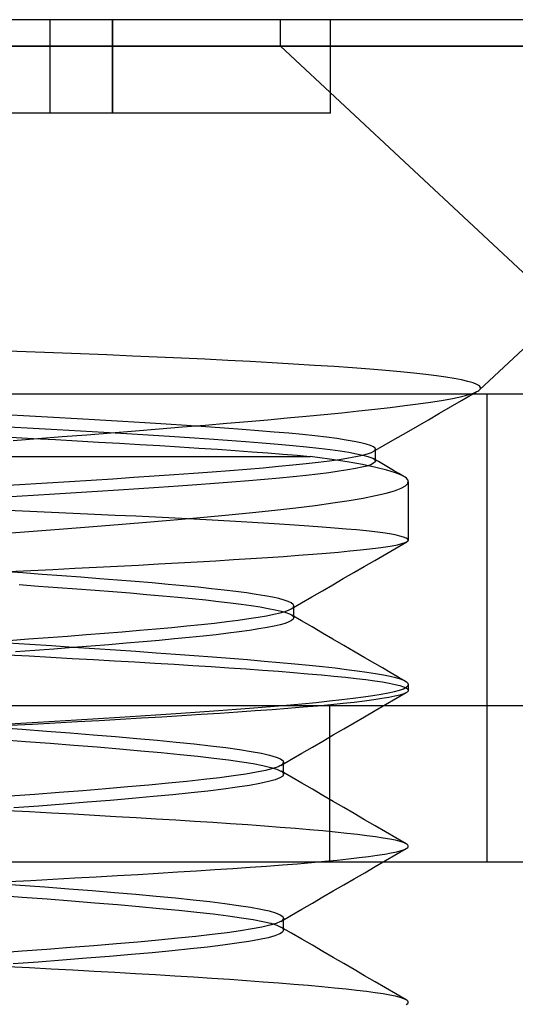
# Model space of a CAD drawing. Header units: millimetres. Extents: x -1 to 50, y 0 to 191.
# Tile 139 of 146: x 35.25 to 36.84, y 188.04 to 191.2. Entities that reach past the tile are written whole.
import ezdxf

# ---------------------------------------------------------------- set-up
doc = ezdxf.new("R2010")
doc.units = ezdxf.units.MM
doc.layers.add('MAIN-1', color=7, linetype='Continuous')
doc.layers.add('MAIN-2', color=7, linetype='Continuous')

msp = doc.modelspace()

# ---------------------------------------------------------------- linework, layer by layer
at = {"layer": 'MAIN-1'}
for p, q in [((37.91, 191.2), (35, 191.2)), ((35, 191.1148), (37.91, 191.1148)), ((36.7287, 190.0133), (37.91, 191.1148)), ((3.5, 190), (46.3, 190)), ((36.7005, 190), (36.706, 190.0018)), ((36.706, 190.0018), (36.711, 190.0037)), ((36.7071, 190), (36.7097, 190.0015)), ((36.7097, 190.0015), (36.7123, 190.003)), ((36.711, 190.0037), (36.7155, 190.0055)), ((36.7123, 190.003), (36.7149, 190.0045)), ((36.7149, 190.0045), (36.7175, 190.006)), ((36.7155, 190.0055), (36.7195, 190.0074)), ((36.7175, 190.006), (36.7201, 190.0075)), ((36.7195, 190.0074), (36.7229, 190.0092)), ((36.7201, 190.0075), (36.7227, 190.009)), ((36.7229, 190.0092), (36.7259, 190.0111)), ((36.7259, 190.0111), (36.7259, 190.0111)), ((36.7259, 190.0111), (36.7259, 190.0111)), ((36.7259, 190.0111), (36.726, 190.0111)), ((36.726, 190.0111), (36.726, 190.0112)), ((36.726, 190.0112), (36.7261, 190.0112)), ((36.7261, 190.0112), (36.7261, 190.0112))]:
    msp.add_line(p, q, dxfattribs=at)
at = {"layer": 'MAIN-2'}
for p, q in [((35.35, 191.2), (35.35, 191.2)), ((35.35, 191.2), (35.35, 191.2)), ((35.35, 190.9), (35.35, 191.2)), ((35.55, 191.2), (35.55, 190.9)), ((35.55, 190.9), (35.55, 191.2)), ((36.09, 191.1149), (36.09, 191.2)), ((36.25, 191.2), (36.25, 191.2)), ((36.25, 190.9), (36.25, 191.2)), ((37.91, 191.1148), (35, 191.1148)), ((39, 191.1148), (36.09, 191.1148)), ((36.09, 191.1148), (37, 190.2663)), ((35.35, 190.9), (34.65, 190.9)), ((35.35, 190.9), (35.35, 190.9)), ((35.55, 190.9), (35.35, 190.9)), ((35.35, 190.9), (35.35, 190.9)), ((36.25, 190.9), (35.55, 190.9)), ((36.25, 190.9), (36.25, 190.9)), ((35.2732, 190.1352), (35.1835, 190.1385)), ((35.3614, 190.1319), (35.2732, 190.1352)), ((35.4478, 190.1286), (35.3614, 190.1319)), ((35.5321, 190.1252), (35.4478, 190.1286)), ((35.6142, 190.1217), (35.5321, 190.1252)), ((35.6939, 190.1183), (35.6142, 190.1217)), ((35.7715, 190.1147), (35.6939, 190.1183)), ((35.847, 190.1112), (35.7715, 190.1147)), ((35.9206, 190.1075), (35.847, 190.1112)), ((35.9925, 190.1038), (35.9206, 190.1075)), ((36.0629, 190.0999), (35.9925, 190.1038)), ((36.1318, 190.0959), (36.0629, 190.0999)), ((36.1984, 190.0918), (36.1318, 190.0959)), ((36.2617, 190.0877), (36.1984, 190.0918)), ((36.3211, 190.0835), (36.2617, 190.0877)), ((36.3764, 190.0792), (36.3211, 190.0835)), ((36.4275, 190.075), (36.3764, 190.0792)), ((36.4744, 190.0707), (36.4275, 190.075)), ((36.5171, 190.0665), (36.4744, 190.0707)), ((36.5556, 190.0622), (36.5171, 190.0665)), ((36.5899, 190.0581), (36.5556, 190.0622)), ((36.6202, 190.0539), (36.5899, 190.0581)), ((36.6468, 190.0497), (36.6202, 190.0539)), ((36.6703, 190.0452), (36.6468, 190.0497)), ((36.6907, 190.0405), (36.6703, 190.0452)), ((36.7076, 190.0357), (36.6907, 190.0405)), ((36.7202, 190.0308), (36.7076, 190.0357)), ((36.7283, 190.0259), (36.7202, 190.0308)), ((36.7261, 190.0112), (36.7311, 190.0161)), ((36.7319, 190.021), (36.7283, 190.0259)), ((36.7311, 190.0161), (36.7319, 190.021)), ((36.6061, 189.9795), (36.6366, 189.9849)), ((36.6366, 189.9849), (36.6621, 189.99)), ((36.6621, 189.99), (36.6833, 189.995)), ((36.671, 189.9791), (36.7071, 190)), ((36.6833, 189.995), (36.7005, 190)), ((36.7525, 188.5), (36.7525, 190)), ((36.3407, 189.9456), (36.3927, 189.9512)), ((36.3927, 189.9512), (36.442, 189.9568)), ((36.442, 189.9568), (36.4883, 189.9625)), ((36.4883, 189.9625), (36.5314, 189.9682)), ((36.5314, 189.9682), (36.5708, 189.9739)), ((36.5708, 189.9739), (36.6061, 189.9795)), ((36.5999, 189.9381), (36.6353, 189.9586)), ((36.6353, 189.9586), (36.671, 189.9791)), ((35.2838, 189.929), (35.2056, 189.9332)), ((35.3609, 189.9247), (35.2838, 189.929)), ((35.4369, 189.9205), (35.3609, 189.9247)), ((35.5113, 189.9162), (35.4369, 189.9205)), ((35.9848, 189.912), (36.0493, 189.9176)), ((36.0493, 189.9176), (36.1114, 189.9232)), ((36.1114, 189.9232), (36.1715, 189.9288)), ((36.1715, 189.9288), (36.2299, 189.9344)), ((36.2299, 189.9344), (36.2864, 189.94)), ((36.2864, 189.94), (36.3407, 189.9456)), ((36.529, 189.8971), (36.5645, 189.9176)), ((36.5645, 189.9176), (36.5999, 189.9381)), ((35.2176, 189.8944), (35.2957, 189.8902)), ((35.2957, 189.8902), (35.3725, 189.8859)), ((35.3725, 189.8859), (35.4481, 189.8817)), ((35.5839, 189.9119), (35.5113, 189.9162)), ((35.6543, 189.9076), (35.5839, 189.9119)), ((35.624, 189.882), (35.7006, 189.8882)), ((35.7222, 189.9034), (35.6543, 189.9076)), ((35.7006, 189.8882), (35.7753, 189.8943)), ((35.7876, 189.8991), (35.7222, 189.9034)), ((35.7753, 189.8943), (35.8477, 189.9003)), ((35.8501, 189.8948), (35.7876, 189.8991)), ((35.8477, 189.9003), (35.9176, 189.9062)), ((35.9097, 189.8906), (35.8501, 189.8948)), ((35.9663, 189.8864), (35.9097, 189.8906)), ((35.9176, 189.9062), (35.9848, 189.912)), ((36.0195, 189.8822), (35.9663, 189.8864)), ((36.4936, 189.8766), (36.529, 189.8971)), ((35.2235, 189.8614), (35.2961, 189.8575)), ((35.232, 189.8504), (35.3104, 189.8567)), ((35.2961, 189.8575), (35.3675, 189.8536)), ((35.3104, 189.8567), (35.389, 189.8631)), ((35.389, 189.8631), (35.4677, 189.8694)), ((35.4481, 189.8817), (35.5224, 189.8774)), ((35.4677, 189.8694), (35.5461, 189.8757)), ((35.5224, 189.8774), (35.5948, 189.8731)), ((35.5461, 189.8757), (35.624, 189.882)), ((35.5948, 189.8731), (35.6651, 189.8688)), ((35.6651, 189.8688), (35.7328, 189.8645)), ((35.7328, 189.8645), (35.7979, 189.8603)), ((35.7979, 189.8603), (35.8603, 189.856)), ((35.8603, 189.856), (35.92, 189.8517)), ((36.0695, 189.878), (36.0195, 189.8822)), ((36.1162, 189.8738), (36.0695, 189.878)), ((36.1598, 189.8696), (36.1162, 189.8738)), ((36.2002, 189.8653), (36.1598, 189.8696)), ((36.2373, 189.861), (36.2002, 189.8653)), ((36.2707, 189.8567), (36.2373, 189.861)), ((36.3001, 189.8524), (36.2707, 189.8567)), ((36.4227, 189.8356), (36.4581, 189.8561)), ((36.4581, 189.8561), (36.4936, 189.8766)), ((35.3675, 189.8536), (35.4375, 189.8497)), ((35.4375, 189.8497), (35.5057, 189.8459)), ((35.5057, 189.8459), (35.5724, 189.8421)), ((35.5724, 189.8421), (35.6379, 189.8383)), ((35.6379, 189.8383), (35.7025, 189.8344)), ((35.7025, 189.8344), (35.7659, 189.8306)), ((35.7659, 189.8306), (35.8277, 189.8266)), ((35.8277, 189.8266), (35.8871, 189.8228)), ((35.8871, 189.8228), (35.9437, 189.8189)), ((35.92, 189.8517), (35.9769, 189.8474)), ((35.9769, 189.8474), (36.0308, 189.8431)), ((36.0308, 189.8431), (36.0817, 189.8388)), ((36.0817, 189.8388), (36.1291, 189.8344)), ((36.1291, 189.8344), (36.173, 189.8301)), ((36.173, 189.8301), (36.2129, 189.8258)), ((36.2129, 189.8258), (36.2488, 189.8215)), ((36.3256, 189.8481), (36.3001, 189.8524)), ((36.3471, 189.8438), (36.3256, 189.8481)), ((36.3647, 189.8395), (36.3471, 189.8438)), ((36.3782, 189.8352), (36.3647, 189.8395)), ((36.3876, 189.8309), (36.3782, 189.8352)), ((36.3872, 189.8151), (36.4227, 189.8356)), ((36.3929, 189.8265), (36.3876, 189.8309)), ((36.3935, 189.8256), (36.3929, 189.8265)), ((36.3939, 189.8247), (36.3935, 189.8256)), ((36.3941, 189.8237), (36.3939, 189.8247)), ((36.3939, 189.8219), (36.3941, 189.8228)), ((36.3941, 189.8228), (36.3941, 189.8237)), ((36.3941, 189.785), (36.3941, 189.8231)), ((35, 189.8), (36.1851, 189.8)), ((35.9437, 189.8189), (35.9976, 189.815)), ((35.9976, 189.815), (36.0488, 189.8112)), ((36.0488, 189.8112), (36.0971, 189.8075)), ((36.0971, 189.8075), (36.1426, 189.8037)), ((36.1426, 189.8037), (36.1851, 189.8)), ((36.2473, 189.7911), (36.1851, 189.8)), ((36.3032, 189.7822), (36.2473, 189.7911)), ((36.2488, 189.8215), (36.2808, 189.8172)), ((36.2789, 189.7903), (36.3073, 189.7947)), ((36.2808, 189.8172), (36.309, 189.8129)), ((36.3073, 189.7947), (36.3318, 189.7991)), ((36.309, 189.8129), (36.3333, 189.8085)), ((36.3318, 189.7991), (36.3523, 189.8034)), ((36.3333, 189.8085), (36.3537, 189.8042)), ((36.3523, 189.8034), (36.3688, 189.8078)), ((36.3537, 189.8042), (36.3701, 189.7998)), ((36.3688, 189.8078), (36.3811, 189.8122)), ((36.3701, 189.7998), (36.3822, 189.7955)), ((36.3811, 189.8122), (36.3894, 189.8165)), ((36.3822, 189.7955), (36.3901, 189.7912)), ((36.4037, 189.7834), (36.3873, 189.7929)), ((36.3894, 189.8165), (36.3936, 189.821)), ((36.3901, 189.7912), (36.3938, 189.7869)), ((36.3936, 189.821), (36.3939, 189.8219)), ((35.9817, 189.7593), (36.0337, 189.7637)), ((36.0337, 189.7637), (36.0828, 189.7682)), ((36.0828, 189.7682), (36.1289, 189.7726)), ((36.1289, 189.7726), (36.1716, 189.777)), ((36.1716, 189.777), (36.2109, 189.7814)), ((36.2109, 189.7814), (36.2467, 189.7858)), ((36.2467, 189.7858), (36.2789, 189.7903)), ((36.3525, 189.7734), (36.3032, 189.7822)), ((36.3302, 189.7606), (36.3059, 189.7563)), ((36.3504, 189.7648), (36.3302, 189.7606)), ((36.3667, 189.769), (36.3504, 189.7648)), ((36.3951, 189.7646), (36.3525, 189.7734)), ((36.3792, 189.7733), (36.3667, 189.769)), ((36.388, 189.7777), (36.3792, 189.7733)), ((36.393, 189.782), (36.388, 189.7777)), ((36.3935, 189.7829), (36.393, 189.782)), ((36.3938, 189.7837), (36.3935, 189.7829)), ((36.3938, 189.7869), (36.3941, 189.7861)), ((36.3941, 189.7845), (36.3938, 189.7837)), ((36.3941, 189.7861), (36.3941, 189.7853)), ((36.3941, 189.7853), (36.3941, 189.7845)), ((36.4307, 189.7559), (36.3951, 189.7646)), ((36.42, 189.7738), (36.4037, 189.7834)), ((36.4363, 189.7643), (36.42, 189.7738)), ((36.4527, 189.7548), (36.4363, 189.7643)), ((35.4821, 189.7239), (35.5511, 189.7283)), ((35.5511, 189.7283), (35.6186, 189.7328)), ((35.6186, 189.7328), (35.6844, 189.7372)), ((35.6844, 189.7372), (35.7483, 189.7416)), ((35.7483, 189.7416), (35.8101, 189.7461)), ((35.8101, 189.7461), (35.8698, 189.7505)), ((35.8698, 189.7505), (35.927, 189.7549)), ((35.927, 189.7549), (35.9817, 189.7593)), ((36.0861, 189.7303), (36.0384, 189.726)), ((36.1305, 189.7346), (36.0861, 189.7303)), ((36.1716, 189.7389), (36.1305, 189.7346)), ((36.2098, 189.7432), (36.1716, 189.7389)), ((36.2452, 189.7475), (36.2098, 189.7432)), ((36.2774, 189.752), (36.2452, 189.7475)), ((36.3059, 189.7563), (36.2774, 189.752)), ((36.459, 189.7472), (36.4307, 189.7559)), ((36.469, 189.7453), (36.4527, 189.7548)), ((36.48, 189.7386), (36.459, 189.7472)), ((36.4853, 189.7357), (36.469, 189.7453)), ((36.4854, 189.7357), (36.48, 189.7386)), ((36.49, 189.7328), (36.4854, 189.7357)), ((36.4937, 189.7299), (36.49, 189.7328)), ((36.4965, 189.727), (36.4937, 189.7299)), ((35.1979, 189.7062), (35.2699, 189.7106)), ((35.2699, 189.7106), (35.3412, 189.715)), ((35.3412, 189.715), (35.4121, 189.7195)), ((35.4121, 189.7195), (35.4821, 189.7239)), ((35.6992, 189.7001), (35.6352, 189.6958)), ((35.7609, 189.7044), (35.6992, 189.7001)), ((35.8206, 189.7087), (35.7609, 189.7044)), ((35.8782, 189.713), (35.8206, 189.7087)), ((35.9339, 189.7173), (35.8782, 189.713)), ((35.9875, 189.7217), (35.9339, 189.7173)), ((36.0384, 189.726), (35.9875, 189.7217)), ((36.4556, 189.6897), (36.4764, 189.6975)), ((36.4764, 189.6975), (36.4907, 189.7054)), ((36.4907, 189.7054), (36.4984, 189.7133)), ((36.4985, 189.7242), (36.4965, 189.727)), ((36.4984, 189.7133), (36.4997, 189.7213)), ((36.4997, 189.7213), (36.4985, 189.7242)), ((36.5, 189.5317), (36.5, 189.7188)), ((35.2954, 189.6741), (35.2248, 189.6697)), ((35.3652, 189.6784), (35.2954, 189.6741)), ((35.4342, 189.6827), (35.3652, 189.6784)), ((35.5023, 189.6871), (35.4342, 189.6827)), ((35.5695, 189.6914), (35.5023, 189.6871)), ((35.6352, 189.6958), (35.5695, 189.6914)), ((36.3096, 189.6584), (36.3554, 189.6662)), ((36.3554, 189.6662), (36.395, 189.674)), ((36.395, 189.674), (36.4285, 189.6818)), ((36.4285, 189.6818), (36.4556, 189.6897)), ((36.0711, 189.6276), (36.1384, 189.6352)), ((36.1384, 189.6352), (36.2008, 189.6429)), ((36.2008, 189.6429), (36.258, 189.6507)), ((36.258, 189.6507), (36.3096, 189.6584)), ((35.2846, 189.6229), (35.214, 189.626)), ((35.3546, 189.6199), (35.2846, 189.6229)), ((35.4239, 189.6169), (35.3546, 189.6199)), ((35.4921, 189.6138), (35.4239, 189.6169)), ((35.5592, 189.6107), (35.4921, 189.6138)), ((35.6249, 189.6077), (35.5592, 189.6107)), ((35.6889, 189.6046), (35.6249, 189.6077)), ((35.7511, 189.6015), (35.6889, 189.6046)), ((35.7596, 189.5974), (35.8434, 189.6049)), ((35.8434, 189.6049), (35.9233, 189.6124)), ((35.9233, 189.6124), (35.9993, 189.62)), ((35.9993, 189.62), (36.0711, 189.6276)), ((35.393, 189.5675), (35.4884, 189.5749)), ((35.4884, 189.5749), (35.5817, 189.5824)), ((35.5817, 189.5824), (35.6723, 189.5899)), ((35.6723, 189.5899), (35.7596, 189.5974)), ((35.8114, 189.5984), (35.7511, 189.6015)), ((35.8699, 189.5954), (35.8114, 189.5984)), ((35.9267, 189.5923), (35.8699, 189.5954)), ((35.9819, 189.5892), (35.9267, 189.5923)), ((36.0351, 189.586), (35.9819, 189.5892)), ((36.086, 189.5829), (36.0351, 189.586)), ((36.1344, 189.5797), (36.086, 189.5829)), ((36.18, 189.5765), (36.1344, 189.5797)), ((36.2228, 189.5733), (36.18, 189.5765)), ((36.2628, 189.5702), (36.2228, 189.5733)), ((36.2998, 189.567), (36.2628, 189.5702)), ((35.1978, 189.5527), (35.296, 189.5601)), ((35.296, 189.5601), (35.393, 189.5675)), ((36.3338, 189.5639), (36.2998, 189.567)), ((36.3648, 189.5607), (36.3338, 189.5639)), ((36.3927, 189.5575), (36.3648, 189.5607)), ((36.4176, 189.5543), (36.3927, 189.5575)), ((36.4392, 189.5511), (36.4176, 189.5543)), ((36.4576, 189.5479), (36.4392, 189.5511)), ((36.4728, 189.5446), (36.4576, 189.5479)), ((36.4846, 189.5414), (36.4728, 189.5446)), ((36.4931, 189.5382), (36.4846, 189.5414)), ((36.4035, 189.5067), (36.4273, 189.51)), ((36.4273, 189.51), (36.4479, 189.5134)), ((36.4435, 189.4962), (36.4694, 189.5112)), ((36.4479, 189.5134), (36.4652, 189.5167)), ((36.4652, 189.5167), (36.479, 189.5201)), ((36.4694, 189.5112), (36.4953, 189.5262)), ((36.479, 189.5201), (36.4894, 189.5235)), ((36.4894, 189.5235), (36.4963, 189.5268)), ((36.4983, 189.5349), (36.4931, 189.5382)), ((36.4963, 189.5268), (36.4974, 189.5276)), ((36.4974, 189.5276), (36.4984, 189.5284)), ((36.5, 189.5317), (36.4983, 189.5349)), ((36.4984, 189.5284), (36.4991, 189.5292)), ((36.4991, 189.5292), (36.4996, 189.5301)), ((36.4996, 189.5301), (36.4999, 189.5309)), ((36.4999, 189.5309), (36.5, 189.5317)), ((35.9947, 189.4725), (36.0483, 189.4759)), ((36.0483, 189.4759), (36.0994, 189.4794)), ((36.0994, 189.4794), (36.1478, 189.4828)), ((36.1478, 189.4828), (36.1934, 189.4863)), ((36.1934, 189.4863), (36.2361, 189.4897)), ((36.2361, 189.4897), (36.2758, 189.4931)), ((36.2758, 189.4931), (36.3125, 189.4966)), ((36.3125, 189.4966), (36.346, 189.5)), ((36.346, 189.5), (36.3763, 189.5034)), ((36.3763, 189.5034), (36.4035, 189.5067)), ((36.3918, 189.4662), (36.4177, 189.4812)), ((36.4177, 189.4812), (36.4435, 189.4962)), ((35.4296, 189.4411), (35.4988, 189.4446)), ((35.4988, 189.4446), (35.5669, 189.4482)), ((35.5669, 189.4482), (35.6335, 189.4516)), ((35.6335, 189.4516), (35.6984, 189.4551)), ((35.6984, 189.4551), (35.7614, 189.4586)), ((35.7614, 189.4586), (35.8224, 189.4621)), ((35.8224, 189.4621), (35.8816, 189.4655)), ((35.8816, 189.4655), (35.9391, 189.469)), ((35.9391, 189.469), (35.9947, 189.4725)), ((36.3248, 189.4274), (36.3583, 189.4468)), ((36.3583, 189.4468), (36.3918, 189.4662)), ((35.2611, 189.426), (35.1961, 189.4306)), ((35.2167, 189.4305), (35.2883, 189.434)), ((35.3252, 189.4215), (35.2611, 189.426)), ((35.2883, 189.434), (35.3593, 189.4376)), ((35.388, 189.4169), (35.3252, 189.4215)), ((35.3593, 189.4376), (35.4296, 189.4411)), ((35.4493, 189.4124), (35.388, 189.4169)), ((35.5089, 189.4078), (35.4493, 189.4124)), ((36.2912, 189.408), (36.3248, 189.4274)), ((35.2509, 189.3886), (35.3134, 189.3842)), ((35.3134, 189.3842), (35.375, 189.3797)), ((35.5669, 189.4032), (35.5089, 189.4078)), ((35.6231, 189.3987), (35.5669, 189.4032)), ((35.6773, 189.3941), (35.6231, 189.3987)), ((35.7291, 189.3895), (35.6773, 189.3941)), ((35.7784, 189.3849), (35.7291, 189.3895)), ((35.8249, 189.3803), (35.7784, 189.3849)), ((36.2242, 189.3691), (36.2577, 189.3885)), ((36.2577, 189.3885), (36.2912, 189.408)), ((35.375, 189.3797), (35.4356, 189.3753)), ((35.4356, 189.3753), (35.4947, 189.3708)), ((35.4947, 189.3708), (35.5519, 189.3663)), ((35.5519, 189.3663), (35.6071, 189.3619)), ((35.6071, 189.3619), (35.66, 189.3574)), ((35.66, 189.3574), (35.7108, 189.353)), ((35.7108, 189.353), (35.7596, 189.3485)), ((35.8685, 189.3757), (35.8249, 189.3803)), ((35.9091, 189.3711), (35.8685, 189.3757)), ((35.9466, 189.3665), (35.9091, 189.3711)), ((35.9809, 189.362), (35.9466, 189.3665)), ((36.0118, 189.3574), (35.9809, 189.362)), ((36.0393, 189.3528), (36.0118, 189.3574)), ((36.0634, 189.3483), (36.0393, 189.3528)), ((36.1571, 189.3301), (36.1906, 189.3496)), ((36.1906, 189.3496), (36.2242, 189.3691)), ((35.7596, 189.3485), (35.806, 189.344)), ((35.806, 189.344), (35.8499, 189.3396)), ((35.8499, 189.3396), (35.8909, 189.3351)), ((35.8909, 189.3351), (35.9289, 189.3306)), ((35.9289, 189.3306), (35.9638, 189.3262)), ((35.9638, 189.3262), (35.9957, 189.3217)), ((35.9957, 189.3217), (36.0246, 189.3172)), ((36.084, 189.3437), (36.0634, 189.3483)), ((36.101, 189.3391), (36.084, 189.3437)), ((36.1144, 189.3345), (36.101, 189.3391)), ((36.124, 189.3299), (36.1144, 189.3345)), ((36.1235, 189.3106), (36.1571, 189.3301)), ((36.1299, 189.3253), (36.124, 189.3299)), ((36.132, 189.3207), (36.1299, 189.3253)), ((36.1312, 189.3175), (36.1315, 189.3181)), ((36.1315, 189.3181), (36.1317, 189.3188)), ((36.1317, 189.3188), (36.1319, 189.3194)), ((36.1319, 189.3194), (36.132, 189.32)), ((36.132, 189.32), (36.132, 189.3207)), ((36.132, 189.2823), (36.132, 189.3204)), ((36.0179, 189.2842), (36.0449, 189.2889)), ((36.0246, 189.3172), (36.0503, 189.3127)), ((36.0449, 189.2889), (36.0685, 189.2935)), ((36.0503, 189.3127), (36.0726, 189.3082)), ((36.0685, 189.2935), (36.0885, 189.2982)), ((36.0726, 189.3082), (36.0913, 189.3037)), ((36.0885, 189.2982), (36.1048, 189.3029)), ((36.0913, 189.3037), (36.1064, 189.2993)), ((36.1048, 189.3029), (36.1173, 189.3075)), ((36.1064, 189.2993), (36.118, 189.2948)), ((36.1173, 189.3075), (36.1259, 189.3122)), ((36.118, 189.2948), (36.1261, 189.2904)), ((36.1572, 189.2724), (36.1237, 189.2919)), ((36.1259, 189.3122), (36.1308, 189.3168)), ((36.1261, 189.2904), (36.1286, 189.2883)), ((36.1286, 189.2883), (36.1305, 189.2863)), ((36.1305, 189.2863), (36.1315, 189.2842)), ((36.1308, 189.3168), (36.1312, 189.3175)), ((35.7408, 189.2517), (35.7891, 189.2564)), ((35.7891, 189.2564), (35.8346, 189.261)), ((35.8346, 189.261), (35.8773, 189.2656)), ((35.8773, 189.2656), (35.9171, 189.2703)), ((35.9171, 189.2703), (35.9538, 189.2749)), ((35.9538, 189.2749), (35.9875, 189.2796)), ((35.9875, 189.2796), (36.0179, 189.2842)), ((36.0693, 189.2556), (36.0465, 189.251)), ((36.0886, 189.2601), (36.0693, 189.2556)), ((36.1043, 189.2646), (36.0886, 189.2601)), ((36.1166, 189.2691), (36.1043, 189.2646)), ((36.1253, 189.2736), (36.1166, 189.2691)), ((36.1304, 189.2781), (36.1253, 189.2736)), ((36.1315, 189.2801), (36.1304, 189.2781)), ((36.1315, 189.2842), (36.1319, 189.2822)), ((36.1319, 189.2822), (36.1315, 189.2801)), ((36.1907, 189.2529), (36.1572, 189.2724)), ((35.344, 189.2191), (35.4056, 189.2237)), ((35.4056, 189.2237), (35.466, 189.2284)), ((35.466, 189.2284), (35.5248, 189.2331)), ((35.5248, 189.2331), (35.5819, 189.2377)), ((35.5819, 189.2377), (35.6371, 189.2424)), ((35.6371, 189.2424), (35.6901, 189.2471)), ((35.6901, 189.2471), (35.7408, 189.2517)), ((35.841, 189.2236), (35.7967, 189.219)), ((35.8826, 189.2281), (35.841, 189.2236)), ((35.9214, 189.2327), (35.8826, 189.2281)), ((35.9574, 189.2373), (35.9214, 189.2327)), ((35.9904, 189.2419), (35.9574, 189.2373)), ((36.0202, 189.2465), (35.9904, 189.2419)), ((36.0465, 189.251), (36.0202, 189.2465)), ((36.2242, 189.2334), (36.1907, 189.2529)), ((36.2577, 189.2139), (36.2242, 189.2334)), ((35.2849, 189.1967), (35.2143, 189.2012)), ((35.2175, 189.2097), (35.2812, 189.2144)), ((35.2812, 189.2144), (35.344, 189.2191)), ((35.3549, 189.1921), (35.2849, 189.1967)), ((35.4241, 189.1875), (35.3549, 189.1921)), ((35.4814, 189.1915), (35.4226, 189.1869)), ((35.5388, 189.1961), (35.4814, 189.1915)), ((35.5945, 189.2007), (35.5388, 189.1961)), ((35.6484, 189.2053), (35.5945, 189.2007)), ((35.7001, 189.2099), (35.6484, 189.2053)), ((35.7497, 189.2144), (35.7001, 189.2099)), ((35.7967, 189.219), (35.7497, 189.2144)), ((36.2932, 189.1933), (36.2577, 189.2139)), ((36.3287, 189.1726), (36.2932, 189.1933)), ((35.2128, 189.1637), (35.283, 189.1599)), ((35.3012, 189.1778), (35.2391, 189.1732)), ((35.283, 189.1599), (35.3526, 189.1561)), ((35.3624, 189.1823), (35.3012, 189.1778)), ((35.4226, 189.1869), (35.3624, 189.1823)), ((35.4924, 189.183), (35.4241, 189.1875)), ((35.5598, 189.1784), (35.4924, 189.183)), ((35.6258, 189.1739), (35.5598, 189.1784)), ((35.6902, 189.1694), (35.6258, 189.1739)), ((35.7526, 189.1649), (35.6902, 189.1694)), ((35.813, 189.1605), (35.7526, 189.1649)), ((35.8715, 189.156), (35.813, 189.1605)), ((36.3602, 189.1543), (36.3287, 189.1726)), ((35.3526, 189.1561), (35.4214, 189.1523)), ((35.4214, 189.1523), (35.4894, 189.1486)), ((35.4894, 189.1486), (35.5563, 189.1448)), ((35.5563, 189.1448), (35.622, 189.141)), ((35.622, 189.141), (35.6861, 189.1372)), ((35.6861, 189.1372), (35.7484, 189.1334)), ((35.7484, 189.1334), (35.8087, 189.1297)), ((35.8087, 189.1297), (35.8672, 189.1259)), ((35.9284, 189.1516), (35.8715, 189.156)), ((35.9835, 189.1471), (35.9284, 189.1516)), ((36.0367, 189.1426), (35.9835, 189.1471)), ((36.0876, 189.1381), (36.0367, 189.1426)), ((36.1359, 189.1337), (36.0876, 189.1381)), ((36.1816, 189.1292), (36.1359, 189.1337)), ((36.2245, 189.1248), (36.1816, 189.1292)), ((36.3918, 189.136), (36.3602, 189.1543)), ((36.4167, 189.1214), (36.3918, 189.136)), ((35.8672, 189.1259), (35.924, 189.1222)), ((35.924, 189.1222), (35.979, 189.1184)), ((35.979, 189.1184), (36.0321, 189.1146)), ((36.0321, 189.1146), (36.083, 189.1108)), ((36.083, 189.1108), (36.1315, 189.107)), ((36.1315, 189.107), (36.1775, 189.1032)), ((36.1775, 189.1032), (36.2207, 189.0993)), ((36.2207, 189.0993), (36.2611, 189.0955)), ((36.2645, 189.1204), (36.2245, 189.1248)), ((36.3017, 189.1159), (36.2645, 189.1204)), ((36.3358, 189.1115), (36.3017, 189.1159)), ((36.367, 189.1071), (36.3358, 189.1115)), ((36.3949, 189.1027), (36.367, 189.1071)), ((36.4197, 189.0983), (36.3949, 189.1027)), ((36.4417, 189.1069), (36.4167, 189.1214)), ((36.4412, 189.0939), (36.4197, 189.0983)), ((36.4667, 189.0924), (36.4417, 189.1069)), ((36.2611, 189.0955), (36.2984, 189.0917)), ((36.2984, 189.0917), (36.3327, 189.088)), ((36.3327, 189.088), (36.3639, 189.0842)), ((36.3639, 189.0842), (36.392, 189.0804)), ((36.392, 189.0804), (36.4169, 189.0766)), ((36.4169, 189.0766), (36.4387, 189.0728)), ((36.4387, 189.0728), (36.4572, 189.069)), ((36.4595, 189.0896), (36.4412, 189.0939)), ((36.4572, 189.069), (36.4725, 189.0653)), ((36.4744, 189.0852), (36.4595, 189.0896)), ((36.4917, 189.0779), (36.4667, 189.0924)), ((36.4725, 189.0653), (36.4845, 189.0615)), ((36.4859, 189.0808), (36.4744, 189.0852)), ((36.494, 189.0765), (36.4859, 189.0808)), ((36.4958, 189.0751), (36.494, 189.0765)), ((36.4973, 189.0738), (36.4958, 189.0751)), ((36.4984, 189.0725), (36.4973, 189.0738)), ((36.4982, 189.064), (36.5, 189.0685)), ((36.4993, 189.0712), (36.4984, 189.0725)), ((36.4998, 189.0698), (36.4993, 189.0712)), ((36.5, 189.0685), (36.4998, 189.0698)), ((36.5, 189.0503), (36.5, 189.0683)), ((36.3862, 189.0331), (36.4126, 189.0375)), ((36.4126, 189.0375), (36.4355, 189.0419)), ((36.4355, 189.0419), (36.455, 189.0462)), ((36.455, 189.0462), (36.4712, 189.0507)), ((36.4726, 189.0348), (36.4568, 189.0309)), ((36.46, 189.0235), (36.4934, 189.0429)), ((36.4712, 189.0507), (36.4838, 189.0551)), ((36.4849, 189.0387), (36.4726, 189.0348)), ((36.4838, 189.0551), (36.4928, 189.0595)), ((36.4845, 189.0615), (36.4931, 189.0577)), ((36.4936, 189.0426), (36.4849, 189.0387)), ((36.4928, 189.0595), (36.4982, 189.064)), ((36.4931, 189.0577), (36.4982, 189.0538)), ((36.4956, 189.0439), (36.4936, 189.0426)), ((36.4971, 189.0451), (36.4956, 189.0439)), ((36.4984, 189.0463), (36.4971, 189.0451)), ((36.4982, 189.0538), (36.5, 189.05)), ((36.4993, 189.0475), (36.4984, 189.0463)), ((36.4998, 189.0488), (36.4993, 189.0475)), ((36.5, 189.05), (36.4998, 189.0488)), ((36.058, 188.998), (36.1091, 189.0024)), ((36.1091, 189.0024), (36.1578, 189.0068)), ((36.1578, 189.0068), (36.2037, 189.0112)), ((36.2037, 189.0112), (36.2467, 189.0156)), ((36.2507, 189.0035), (36.208, 188.9995)), ((36.2467, 189.0156), (36.2866, 189.02)), ((36.2902, 189.0074), (36.2507, 189.0035)), ((36.2866, 189.02), (36.3232, 189.0243)), ((36.3264, 189.0113), (36.2902, 189.0074)), ((36.3232, 189.0243), (36.3564, 189.0287)), ((36.3593, 189.0153), (36.3264, 189.0113)), ((36.3564, 189.0287), (36.3862, 189.0331)), ((36.3888, 189.0192), (36.3593, 189.0153)), ((36.4149, 189.0231), (36.3888, 189.0192)), ((36.3931, 188.9846), (36.4265, 189.0041)), ((36.4375, 189.0269), (36.4149, 189.0231)), ((36.4265, 189.0041), (36.46, 189.0235)), ((36.4568, 189.0309), (36.4375, 189.0269)), ((43.8, 189), (3.4967, 189)), ((35.6405, 188.9682), (35.7058, 188.9725)), ((35.7058, 188.9725), (35.7694, 188.9767)), ((35.7694, 188.9767), (35.8312, 188.9809)), ((35.8347, 188.972), (35.7729, 188.9681)), ((35.8312, 188.9809), (35.891, 188.9852)), ((35.8946, 188.9758), (35.8347, 188.972)), ((35.891, 188.9852), (35.9488, 188.9894)), ((35.9526, 188.9798), (35.8946, 188.9758)), ((35.9488, 188.9894), (36.0045, 188.9937)), ((36.0086, 188.9837), (35.9526, 188.9798)), ((36.0045, 188.9937), (36.058, 188.998)), ((36.0623, 188.9876), (36.0086, 188.9837)), ((36.1136, 188.9916), (36.0623, 188.9876)), ((36.1622, 188.9955), (36.1136, 188.9916)), ((36.208, 188.9995), (36.1622, 188.9955)), ((36.2475, 188.5), (36.2475, 189)), ((36.3596, 188.9652), (36.3931, 188.9846)), ((35.2195, 188.9428), (35.2921, 188.947)), ((35.294, 188.9407), (35.2211, 188.9368)), ((35.2921, 188.947), (35.364, 188.9512)), ((35.3664, 188.9446), (35.294, 188.9407)), ((35.364, 188.9512), (35.4351, 188.9554)), ((35.4378, 188.9486), (35.3664, 188.9446)), ((35.4351, 188.9554), (35.5049, 188.9597)), ((35.5079, 188.9525), (35.4378, 188.9486)), ((35.5049, 188.9597), (35.5735, 188.9639)), ((35.5766, 188.9564), (35.5079, 188.9525)), ((35.5735, 188.9639), (35.6405, 188.9682)), ((35.6438, 188.9603), (35.5766, 188.9564)), ((35.7092, 188.9642), (35.6438, 188.9603)), ((35.7729, 188.9681), (35.7092, 188.9642)), ((36.2925, 188.9263), (36.326, 188.9458)), ((36.326, 188.9458), (36.3596, 188.9652)), ((35.1813, 188.9309), (35.2605, 188.925)), ((35.2605, 188.925), (35.3382, 188.9192)), ((35.3382, 188.9192), (35.4142, 188.9133)), ((35.4142, 188.9133), (35.488, 188.9075)), ((35.488, 188.9075), (35.5595, 188.9016)), ((36.2589, 188.9068), (36.2925, 188.9263)), ((35.1909, 188.892), (35.2711, 188.886)), ((35.2711, 188.886), (35.3499, 188.8801)), ((35.3499, 188.8801), (35.4267, 188.8741)), ((35.5595, 188.9016), (35.6282, 188.8957)), ((35.6282, 188.8957), (35.6936, 188.8898)), ((35.6936, 188.8898), (35.7551, 188.8839)), ((35.7551, 188.8839), (35.8124, 188.8779)), ((35.8124, 188.8779), (35.8653, 188.872)), ((36.1918, 188.8678), (36.2254, 188.8873)), ((36.2254, 188.8873), (36.2589, 188.9068)), ((35.4267, 188.8741), (35.5012, 188.8682)), ((35.5012, 188.8682), (35.5729, 188.8623)), ((35.5729, 188.8623), (35.6415, 188.8563)), ((35.6415, 188.8563), (35.7064, 188.8504)), ((35.7064, 188.8504), (35.7674, 188.8444)), ((35.7674, 188.8444), (35.8239, 188.8385)), ((35.8653, 188.872), (35.9138, 188.866)), ((35.9138, 188.866), (35.9575, 188.86)), ((35.9575, 188.86), (35.9957, 188.8539)), ((35.9957, 188.8539), (36.0282, 188.8479)), ((36.0282, 188.8479), (36.0548, 188.8419)), ((36.1246, 188.8287), (36.1582, 188.8482)), ((36.1582, 188.8482), (36.1918, 188.8678)), ((35.8239, 188.8385), (35.8759, 188.8325)), ((35.8759, 188.8325), (35.923, 188.8266)), ((35.923, 188.8266), (35.965, 188.8206)), ((35.965, 188.8206), (36.0018, 188.8147)), ((36.0018, 188.8147), (36.033, 188.8088)), ((36.0548, 188.8419), (36.0753, 188.836)), ((36.0753, 188.836), (36.0896, 188.83)), ((36.0896, 188.83), (36.0976, 188.824)), ((36.091, 188.8091), (36.1246, 188.8287)), ((36.0995, 188.818), (36.0954, 188.8121)), ((36.0976, 188.824), (36.0995, 188.818)), ((36.0996, 188.816), (36.0996, 188.8192)), ((36.0996, 188.8129), (36.0996, 188.816)), ((36.0996, 188.8097), (36.0996, 188.8129)), ((35.9785, 188.7813), (35.9387, 188.7754)), ((36.0129, 188.7872), (35.9785, 188.7813)), ((36.0416, 188.793), (36.0129, 188.7872)), ((36.033, 188.8088), (36.0584, 188.8028)), ((36.0646, 188.7989), (36.0416, 188.793)), ((36.0584, 188.8028), (36.0778, 188.7969)), ((36.0818, 188.8047), (36.0646, 188.7989)), ((36.0778, 188.7969), (36.0911, 188.7909)), ((36.0847, 188.8059), (36.0818, 188.8047)), ((36.0873, 188.8072), (36.0847, 188.8059)), ((36.0897, 188.8084), (36.0873, 188.8072)), ((36.0918, 188.8096), (36.0897, 188.8084)), ((36.0911, 188.7909), (36.0937, 188.7893)), ((36.1248, 188.7714), (36.0912, 188.7909)), ((36.0937, 188.8109), (36.0918, 188.8096)), ((36.0954, 188.8121), (36.0937, 188.8109)), ((36.0937, 188.7893), (36.0959, 188.7876)), ((36.0959, 188.7876), (36.0975, 188.7859)), ((36.0996, 188.781), (36.0966, 188.775)), ((36.0975, 188.7859), (36.0987, 188.7843)), ((36.0987, 188.7843), (36.0994, 188.7826)), ((36.0994, 188.7826), (36.0996, 188.781)), ((36.0996, 188.8065), (36.0996, 188.8097)), ((36.0996, 188.8033), (36.0996, 188.8065)), ((36.0996, 188.8001), (36.0996, 188.8033)), ((36.0996, 188.797), (36.0996, 188.8001)), ((36.0996, 188.7938), (36.0996, 188.797)), ((36.0996, 188.7906), (36.0996, 188.7938)), ((36.0996, 188.7874), (36.0996, 188.7906)), ((36.0996, 188.7842), (36.0996, 188.7874)), ((36.0996, 188.781), (36.0996, 188.7842)), ((35.7301, 188.7518), (35.6668, 188.7459)), ((35.7891, 188.7578), (35.7301, 188.7518)), ((35.8437, 188.7637), (35.7891, 188.7578)), ((35.8936, 188.7696), (35.8437, 188.7637)), ((35.9387, 188.7754), (35.8936, 188.7696)), ((36.0233, 188.751), (35.9899, 188.745)), ((36.0506, 188.757), (36.0233, 188.751)), ((36.072, 188.763), (36.0506, 188.757)), ((36.0873, 188.769), (36.072, 188.763)), ((36.0966, 188.775), (36.0873, 188.769)), ((36.1583, 188.7519), (36.1248, 188.7714)), ((36.1919, 188.7324), (36.1583, 188.7519)), ((35.379, 188.7221), (35.3008, 188.7161)), ((35.4553, 188.728), (35.379, 188.7221)), ((35.529, 188.734), (35.4553, 188.728)), ((35.5997, 188.7399), (35.529, 188.734)), ((35.6668, 188.7459), (35.5997, 188.7399)), ((35.8024, 188.721), (35.7435, 188.715)), ((35.8568, 188.727), (35.8024, 188.721)), ((35.9064, 188.733), (35.8568, 188.727)), ((35.9509, 188.739), (35.9064, 188.733)), ((35.9899, 188.745), (35.9509, 188.739)), ((36.2254, 188.7129), (36.1919, 188.7324)), ((35.3008, 188.7161), (35.2213, 188.7102)), ((35.4694, 188.6909), (35.3931, 188.685)), ((35.5431, 188.6969), (35.4694, 188.6909)), ((35.6136, 188.703), (35.5431, 188.6969)), ((35.6805, 188.709), (35.6136, 188.703)), ((35.7435, 188.715), (35.6805, 188.709)), ((36.2589, 188.6934), (36.2254, 188.7129)), ((36.2925, 188.6739), (36.2589, 188.6934)), ((35.2836, 188.6601), (35.2127, 188.6639)), ((35.3145, 188.6789), (35.2342, 188.6729)), ((35.3541, 188.6562), (35.2836, 188.6601)), ((35.3931, 188.685), (35.3145, 188.6789)), ((35.424, 188.6524), (35.3541, 188.6562)), ((36.326, 188.6545), (36.2925, 188.6739)), ((35.493, 188.6485), (35.424, 188.6524)), ((35.5606, 188.6446), (35.493, 188.6485)), ((35.6266, 188.6407), (35.5606, 188.6446)), ((35.691, 188.6368), (35.6266, 188.6407)), ((35.7533, 188.633), (35.691, 188.6368)), ((35.8138, 188.6293), (35.7533, 188.633)), ((35.8724, 188.6256), (35.8138, 188.6293)), ((35.9293, 188.6219), (35.8724, 188.6256)), ((36.3595, 188.635), (36.326, 188.6545)), ((36.393, 188.6156), (36.3595, 188.635)), ((35.9845, 188.6181), (35.9293, 188.6219)), ((36.0378, 188.6144), (35.9845, 188.6181)), ((36.0888, 188.6105), (36.0378, 188.6144)), ((36.1372, 188.6067), (36.0888, 188.6105)), ((36.1828, 188.6028), (36.1372, 188.6067)), ((36.2256, 188.599), (36.1828, 188.6028)), ((36.2655, 188.5951), (36.2256, 188.599)), ((36.3024, 188.5913), (36.2655, 188.5951)), ((36.4264, 188.5962), (36.393, 188.6156)), ((36.4598, 188.5768), (36.4264, 188.5962)), ((36.3362, 188.5874), (36.3024, 188.5913)), ((36.367, 188.5837), (36.3362, 188.5874)), ((36.3945, 188.58), (36.367, 188.5837)), ((36.4189, 188.5763), (36.3945, 188.58)), ((36.4402, 188.5726), (36.4189, 188.5763)), ((36.4582, 188.569), (36.4402, 188.5726)), ((36.4731, 188.5653), (36.4582, 188.569)), ((36.4933, 188.5574), (36.4598, 188.5768)), ((36.4847, 188.5615), (36.4731, 188.5653)), ((36.4931, 188.5577), (36.4847, 188.5615)), ((36.4239, 188.5246), (36.4448, 188.5284)), ((36.4448, 188.5284), (36.4625, 188.5321)), ((36.4598, 188.5232), (36.4931, 188.5425)), ((36.4625, 188.5321), (36.4768, 188.536)), ((36.4768, 188.536), (36.4877, 188.5398)), ((36.4877, 188.5398), (36.4951, 188.5437)), ((36.4965, 188.5554), (36.4931, 188.5577)), ((36.4951, 188.5437), (36.4978, 188.5461)), ((36.4986, 188.5531), (36.4965, 188.5554)), ((36.4978, 188.5461), (36.4993, 188.5484)), ((36.4996, 188.5508), (36.4986, 188.5531)), ((36.4993, 188.5484), (36.4996, 188.5508)), ((32.2475, 188.5), (37.7525, 188.5)), ((33.2475, 188.5), (36.7525, 188.5)), ((36.1441, 188.494), (36.1894, 188.4979)), ((36.1894, 188.4979), (36.2319, 188.5018)), ((36.2319, 188.5018), (36.2715, 188.5057)), ((36.2715, 188.5057), (36.3081, 188.5095)), ((36.3081, 188.5095), (36.3418, 188.5134)), ((36.3418, 188.5134), (36.3723, 188.5171)), ((36.3723, 188.5171), (36.3997, 188.5209)), ((36.3931, 188.4845), (36.4264, 188.5038)), ((36.3997, 188.5209), (36.4239, 188.5246)), ((36.4264, 188.5038), (36.4598, 188.5232)), ((35.6968, 188.4637), (35.7596, 188.4675)), ((35.7596, 188.4675), (35.8204, 188.4712)), ((35.8204, 188.4712), (35.8793, 188.4749)), ((35.8793, 188.4749), (35.9365, 188.4787)), ((35.9365, 188.4787), (35.9918, 188.4825)), ((35.9918, 188.4825), (36.0451, 188.4863)), ((36.0451, 188.4863), (36.0959, 188.4901)), ((36.0959, 188.4901), (36.1441, 188.494)), ((36.3597, 188.4651), (36.3931, 188.4845)), ((35.2171, 188.4365), (35.2886, 188.4403)), ((35.2886, 188.4403), (35.3594, 188.4442)), ((35.3594, 188.4442), (35.4294, 188.4481)), ((35.4294, 188.4481), (35.4983, 188.452)), ((35.4983, 188.452), (35.566, 188.4559)), ((35.566, 188.4559), (35.6322, 188.4598)), ((35.6322, 188.4598), (35.6968, 188.4637)), ((36.2926, 188.4261), (36.3262, 188.4456)), ((36.3262, 188.4456), (36.3597, 188.4651)), ((35.1739, 188.4314), (35.2541, 188.4255)), ((35.2541, 188.4255), (35.333, 188.4196)), ((35.333, 188.4196), (35.4101, 188.4137)), ((35.4101, 188.4137), (35.4847, 188.4077)), ((35.4847, 188.4077), (35.5566, 188.4019)), ((36.2255, 188.3872), (36.2591, 188.4066)), ((36.2591, 188.4066), (36.2926, 188.4261)), ((35.1793, 188.3928), (35.2606, 188.3868)), ((35.2606, 188.3868), (35.3404, 188.3808)), ((35.3404, 188.3808), (35.4183, 188.3748)), ((35.4183, 188.3748), (35.4938, 188.3688)), ((35.5566, 188.4019), (35.6253, 188.396)), ((35.6253, 188.396), (35.6906, 188.39)), ((35.6906, 188.39), (35.7522, 188.3841)), ((35.7522, 188.3841), (35.8097, 188.3782)), ((35.8097, 188.3782), (35.8628, 188.3723)), ((35.8628, 188.3723), (35.9113, 188.3663)), ((36.1919, 188.3676), (36.2255, 188.3872)), ((35.4938, 188.3688), (35.5664, 188.3628)), ((35.5664, 188.3628), (35.6358, 188.3568)), ((35.6358, 188.3568), (35.7015, 188.3508)), ((35.7015, 188.3508), (35.7632, 188.3448)), ((35.7632, 188.3448), (35.8207, 188.3388)), ((35.9113, 188.3663), (35.955, 188.3604)), ((35.955, 188.3604), (35.9933, 188.3544)), ((35.9933, 188.3544), (36.026, 188.3484)), ((36.026, 188.3484), (36.0527, 188.3424)), ((36.0527, 188.3424), (36.0735, 188.3365)), ((36.1247, 188.3286), (36.1583, 188.3481)), ((36.1583, 188.3481), (36.1919, 188.3676)), ((35.8207, 188.3388), (35.8735, 188.3328)), ((35.8735, 188.3328), (35.9215, 188.3268)), ((35.9215, 188.3268), (35.9642, 188.3208)), ((35.9642, 188.3208), (36.0014, 188.3148)), ((36.0014, 188.3148), (36.0328, 188.3088)), ((36.0328, 188.3088), (36.0583, 188.3028)), ((36.0735, 188.3365), (36.0882, 188.3305)), ((36.0897, 188.3082), (36.0757, 188.3023)), ((36.0882, 188.3305), (36.0969, 188.3246)), ((36.0911, 188.309), (36.0897, 188.3082)), ((36.0911, 188.309), (36.1247, 188.3286)), ((36.0923, 188.3097), (36.0911, 188.309)), ((36.0935, 188.3105), (36.0923, 188.3097)), ((36.0946, 188.3113), (36.0935, 188.3105)), ((36.0956, 188.3121), (36.0946, 188.3113)), ((36.0964, 188.3128), (36.0956, 188.3121)), ((36.0997, 188.3187), (36.0964, 188.3128)), ((36.0969, 188.3246), (36.0997, 188.3187)), ((36.0996, 188.3158), (36.0996, 188.319)), ((36.0996, 188.3126), (36.0996, 188.3158)), ((36.0996, 188.3095), (36.0996, 188.3126)), ((36.0996, 188.3063), (36.0996, 188.3095)), ((35.9611, 188.2787), (35.9185, 188.2728)), ((35.9982, 188.2846), (35.9611, 188.2787)), ((36.0298, 188.2905), (35.9982, 188.2846)), ((36.0557, 188.2964), (36.0298, 188.2905)), ((36.0757, 188.3023), (36.0557, 188.2964)), ((36.0583, 188.3028), (36.0777, 188.2968)), ((36.0777, 188.2968), (36.091, 188.2908)), ((36.091, 188.2908), (36.0936, 188.2891)), ((36.1246, 188.2713), (36.0911, 188.2908)), ((36.0936, 188.2891), (36.0958, 188.2874)), ((36.0958, 188.2874), (36.0975, 188.2858)), ((36.0996, 188.2807), (36.0965, 188.2747)), ((36.0975, 188.2858), (36.0987, 188.2841)), ((36.0987, 188.2841), (36.0994, 188.2824)), ((36.0994, 188.2824), (36.0996, 188.2807)), ((36.0996, 188.3031), (36.0996, 188.3063)), ((36.0996, 188.2999), (36.0996, 188.3031)), ((36.0996, 188.2968), (36.0996, 188.2999)), ((36.0996, 188.2936), (36.0996, 188.2968)), ((36.0996, 188.2904), (36.0996, 188.2936)), ((36.0996, 188.2872), (36.0996, 188.2904)), ((36.0996, 188.284), (36.0996, 188.2872)), ((36.0996, 188.2808), (36.0996, 188.284)), ((35.698, 188.2488), (35.6321, 188.2428)), ((35.7601, 188.2548), (35.698, 188.2488)), ((35.8177, 188.2608), (35.7601, 188.2548)), ((35.8707, 188.2668), (35.8177, 188.2608)), ((35.9185, 188.2728), (35.8707, 188.2668)), ((35.9883, 188.2447), (35.9491, 188.2387)), ((36.0219, 188.2507), (35.9883, 188.2447)), ((36.0498, 188.2567), (36.0219, 188.2507)), ((36.0716, 188.2627), (36.0498, 188.2567)), ((36.0872, 188.2688), (36.0716, 188.2627)), ((36.0965, 188.2747), (36.0872, 188.2688)), ((36.1582, 188.2518), (36.1246, 188.2713)), ((36.1918, 188.2323), (36.1582, 188.2518)), ((35.2605, 188.2131), (35.1803, 188.2072)), ((35.3392, 188.219), (35.2605, 188.2131)), ((35.4161, 188.2249), (35.3392, 188.219)), ((35.4907, 188.2309), (35.4161, 188.2249)), ((35.5629, 188.2368), (35.4907, 188.2309)), ((35.6321, 188.2428), (35.5629, 188.2368)), ((35.7416, 188.2147), (35.6782, 188.2087)), ((35.8006, 188.2207), (35.7416, 188.2147)), ((35.855, 188.2267), (35.8006, 188.2207)), ((35.9046, 188.2327), (35.855, 188.2267)), ((35.9491, 188.2387), (35.9046, 188.2327)), ((36.2253, 188.2128), (36.1918, 188.2323)), ((36.2589, 188.1933), (36.2253, 188.2128)), ((35.3901, 188.1847), (35.3116, 188.1787)), ((35.4665, 188.1907), (35.3901, 188.1847)), ((35.5403, 188.1967), (35.4665, 188.1907)), ((35.611, 188.2027), (35.5403, 188.1967)), ((35.6782, 188.2087), (35.611, 188.2027)), ((36.2924, 188.1738), (36.2589, 188.1933)), ((35.2838, 188.1599), (35.2133, 188.1638)), ((35.3116, 188.1787), (35.2313, 188.1727)), ((35.3538, 188.1561), (35.2838, 188.1599)), ((35.423, 188.1522), (35.3538, 188.1561)), ((35.4912, 188.1484), (35.423, 188.1522)), ((36.3259, 188.1543), (36.2924, 188.1738)), ((36.3595, 188.1348), (36.3259, 188.1543)), ((35.5582, 188.1446), (35.4912, 188.1484)), ((35.6239, 188.1408), (35.5582, 188.1446)), ((35.6879, 188.1371), (35.6239, 188.1408)), ((35.7503, 188.1334), (35.6879, 188.1371)), ((35.8107, 188.1297), (35.7503, 188.1334)), ((35.8694, 188.126), (35.8107, 188.1297)), ((35.9261, 188.1223), (35.8694, 188.126)), ((35.9809, 188.1185), (35.9261, 188.1223)), ((36.0337, 188.1146), (35.9809, 188.1185)), ((36.3929, 188.1154), (36.3595, 188.1348)), ((36.0844, 188.1107), (36.0337, 188.1146)), ((36.1328, 188.1069), (36.0844, 188.1107)), ((36.1788, 188.103), (36.1328, 188.1069)), ((36.2222, 188.0991), (36.1788, 188.103)), ((36.2627, 188.0953), (36.2222, 188.0991)), ((36.3002, 188.0915), (36.2627, 188.0953)), ((36.3346, 188.0878), (36.3002, 188.0915)), ((36.3659, 188.084), (36.3346, 188.0878)), ((36.4264, 188.096), (36.3929, 188.1154)), ((36.4599, 188.0766), (36.4264, 188.096)), ((36.3939, 188.0803), (36.3659, 188.084)), ((36.4186, 188.0765), (36.3939, 188.0803)), ((36.4401, 188.0727), (36.4186, 188.0765)), ((36.4583, 188.0689), (36.4401, 188.0727)), ((36.4733, 188.065), (36.4583, 188.0689)), ((36.4934, 188.0571), (36.4599, 188.0766)), ((36.485, 188.0612), (36.4733, 188.065)), ((36.4934, 188.0573), (36.485, 188.0612)), ((36.4962, 188.0554), (36.4934, 188.0573)), ((36.4982, 188.0535), (36.4962, 188.0554)), ((36.4929, 188.0423), (36.4982, 188.0461)), ((36.4995, 188.0517), (36.4982, 188.0535)), ((36.4982, 188.0461), (36.4994, 188.048)), ((36.4994, 188.048), (36.4998, 188.0498)), ((36.4998, 188.0498), (36.4995, 188.0517))]:
    msp.add_line(p, q, dxfattribs=at)

doc.saveas('drawing.dxf')
